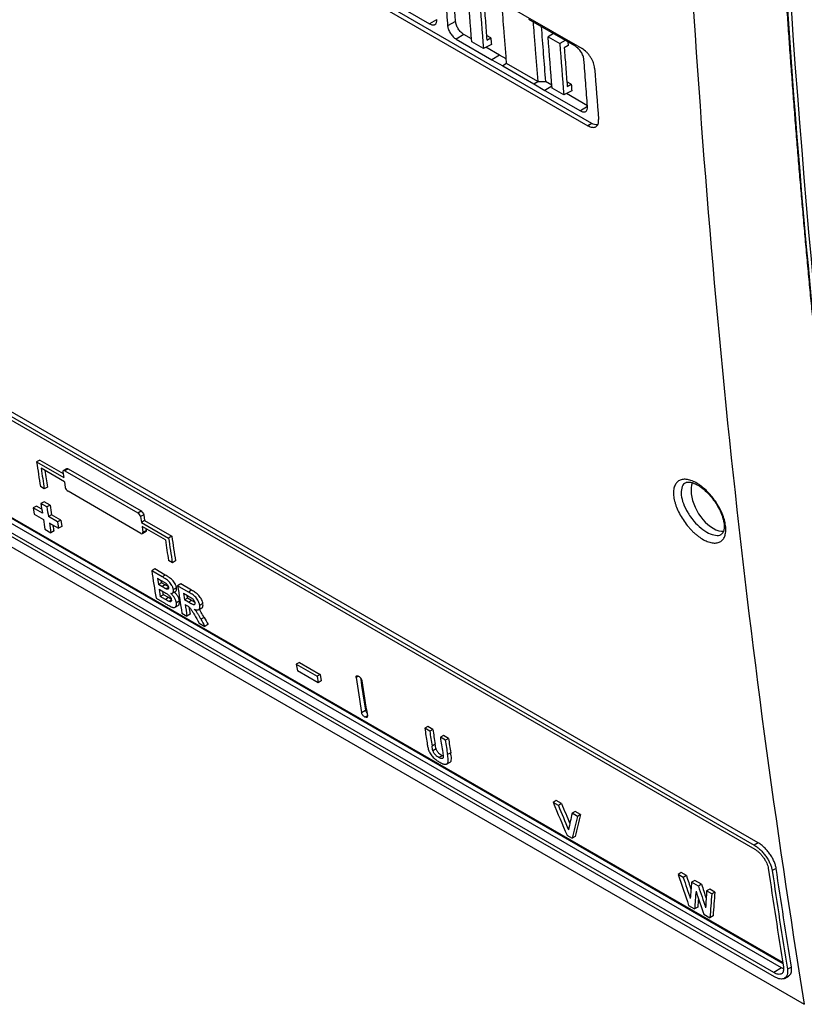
# Model space of a CAD drawing. Header units: millimetres. Extents: x -0.43 to 1.28, y -0.94 to 1.34.
# Tile 139 of 177: x 0.88 to 1.02, y 0.55 to 0.73. Entities that reach past the tile are written whole.
import ezdxf

# ---------------------------------------------------------------- set-up
doc = ezdxf.new("R2010")
doc.units = ezdxf.units.MM

msp = doc.modelspace()

# ---------------------------------------------------------------- linework, layer by layer
at = {"color": 7, "linetype": 'Continuous', "lineweight": 25}
for p, q in [((0.89319, 0.77613), (0.98016, 0.72592)), ((0.89427, 0.76206), (0.98124, 0.71185)), ((0.98195, 0.71227), (0.89498, 0.76248)), ((0.94593, 0.73413), (0.9524, 0.73042)), ((0.95712, 0.73084), (0.95568, 0.73003)), ((0.97249, 0.73008), (0.97047, 0.73121)), ((0.97896, 0.72633), (0.97249, 0.73008)), ((0.95865, 0.72848), (0.95723, 0.72763)), ((0.95723, 0.72763), (0.9637, 0.72387)), ((0.96003, 0.72768), (0.95865, 0.72848)), ((0.96219, 0.7259), (0.96007, 0.72713)), ((0.96354, 0.72786), (0.96275, 0.72832)), ((0.96282, 0.72747), (0.96354, 0.72786)), ((0.97496, 0.72865), (0.97399, 0.72805)), ((0.97399, 0.72805), (0.97611, 0.72683)), ((0.97711, 0.7274), (0.97611, 0.72683)), ((0.97759, 0.72712), (0.97764, 0.72647)), ((0.96364, 0.72668), (0.96219, 0.7259)), ((0.96512, 0.72472), (0.96266, 0.72615)), ((0.97764, 0.72647), (0.97692, 0.72606)), ((0.96512, 0.72472), (0.9637, 0.72387)), ((0.9637, 0.72387), (0.96572, 0.72275)), ((0.96636, 0.72403), (0.96512, 0.72472)), ((0.96642, 0.72317), (0.96572, 0.72275)), ((0.96572, 0.72275), (0.97137, 0.71948)), ((0.97208, 0.71991), (0.96642, 0.72317)), ((0.97137, 0.71948), (0.97208, 0.71991)), ((0.97208, 0.71991), (0.9735, 0.71991)), ((0.97467, 0.71921), (0.9735, 0.71991)), ((0.97819, 0.71941), (0.9774, 0.71987)), ((0.97137, 0.71948), (0.97339, 0.71828)), ((0.97468, 0.71905), (0.97339, 0.71828)), ((0.97339, 0.71828), (0.97986, 0.71457)), ((0.97683, 0.71745), (0.97471, 0.71867)), ((0.97828, 0.71823), (0.97683, 0.71745)), ((0.97746, 0.71902), (0.97819, 0.71941)), ((0.98115, 0.71549), (0.9773, 0.7177)), ((0.98195, 0.71227), (0.98124, 0.71185)), ((0.79402, 0.70626), (1.01152, 0.5807)), ((0.79413, 0.70551), (1.01164, 0.57995)), ((1.01224, 0.58113), (0.79473, 0.70669)), ((1.01672, 0.55928), (0.79695, 0.68615)), ((0.79702, 0.68599), (1.01674, 0.55914)), ((0.79466, 0.68214), (1.02065, 0.55168)), ((1.01509, 0.55745), (0.79758, 0.68301)), ((1.01521, 0.5567), (0.7977, 0.68226)), ((1.01652, 0.5583), (0.79901, 0.68386)), ((0.88138, 0.65088), (0.8808, 0.65055)), ((0.8808, 0.65055), (0.88575, 0.64769)), ((0.88138, 0.65088), (0.88564, 0.64842)), ((0.88587, 0.64694), (0.88162, 0.64939)), ((0.88559, 0.64875), (0.88575, 0.64769)), ((0.88624, 0.64932), (0.88567, 0.64899)), ((0.88652, 0.64928), (0.88595, 0.64895)), ((0.88595, 0.64895), (0.89924, 0.64128)), ((0.88652, 0.64928), (0.89982, 0.64161)), ((0.88587, 0.64694), (0.88603, 0.64589)), ((0.88219, 0.64564), (0.88149, 0.64605)), ((0.88277, 0.64597), (0.88219, 0.64564)), ((0.89981, 0.63752), (0.88652, 0.6452)), ((0.88216, 0.64331), (0.88158, 0.64298)), ((0.88267, 0.64235), (0.88158, 0.64298)), ((0.88324, 0.64268), (0.88216, 0.64331)), ((0.88324, 0.64268), (0.88267, 0.64235)), ((0.88076, 0.6425), (0.88018, 0.64217)), ((0.88018, 0.64217), (0.88036, 0.64102)), ((0.88186, 0.6412), (0.88018, 0.64217)), ((0.88036, 0.64102), (0.88204, 0.64005)), ((0.88175, 0.64193), (0.88076, 0.6425)), ((0.88352, 0.64091), (0.88295, 0.64058)), ((0.8852, 0.63994), (0.88352, 0.64091)), ((0.89924, 0.64128), (0.89982, 0.64161)), ((0.90031, 0.64091), (0.89974, 0.64058)), ((0.90031, 0.64091), (0.90047, 0.63986)), ((0.88462, 0.63961), (0.88295, 0.64058)), ((0.88313, 0.63942), (0.8848, 0.63845)), ((0.8852, 0.63994), (0.88462, 0.63961)), ((0.88462, 0.63961), (0.8848, 0.63845)), ((0.8852, 0.63994), (0.88538, 0.63879)), ((0.89974, 0.64058), (0.8999, 0.63953)), ((0.90047, 0.63986), (0.8999, 0.63953)), ((0.8999, 0.63953), (0.90485, 0.63667)), ((0.90047, 0.63986), (0.90542, 0.637)), ((0.88232, 0.63828), (0.88341, 0.63765)), ((0.88398, 0.63798), (0.88341, 0.63765)), ((0.88538, 0.63879), (0.8848, 0.63845)), ((0.90425, 0.63633), (0.90001, 0.63878)), ((0.90001, 0.63878), (0.90017, 0.63773)), ((0.90009, 0.63748), (0.90066, 0.63781)), ((0.90017, 0.63773), (0.90074, 0.63806)), ((0.90069, 0.63838), (0.90074, 0.63806)), ((0.90542, 0.637), (0.90485, 0.63667)), ((0.90553, 0.63217), (0.90482, 0.63258)), ((0.9061, 0.6325), (0.90553, 0.63217)), ((0.90234, 0.63104), (0.90177, 0.63071)), ((0.90367, 0.62961), (0.90177, 0.63071)), ((0.90424, 0.62994), (0.90234, 0.63104)), ((0.9028, 0.62935), (0.90338, 0.62902)), ((0.9028, 0.62935), (0.90299, 0.6282)), ((0.90356, 0.62853), (0.90299, 0.6282)), ((0.90422, 0.62815), (0.90356, 0.62853)), ((0.90424, 0.62994), (0.90367, 0.62961)), ((0.90706, 0.62831), (0.90649, 0.62798)), ((0.90904, 0.62717), (0.90706, 0.62831)), ((0.90364, 0.62782), (0.90299, 0.6282)), ((0.90312, 0.62736), (0.90392, 0.6269)), ((0.90312, 0.62736), (0.90333, 0.62602)), ((0.90422, 0.62815), (0.90364, 0.62782)), ((0.90482, 0.62767), (0.90437, 0.62741)), ((0.90552, 0.62662), (0.90609, 0.62695)), ((0.90629, 0.62761), (0.90572, 0.62728)), ((0.90847, 0.62684), (0.90649, 0.62798)), ((0.90753, 0.62662), (0.9083, 0.62618)), ((0.90753, 0.62662), (0.90772, 0.62541)), ((0.90904, 0.62717), (0.90847, 0.62684)), ((0.90255, 0.62571), (0.90415, 0.62479)), ((0.9039, 0.62635), (0.90333, 0.62602)), ((0.90426, 0.62548), (0.90333, 0.62602)), ((0.90483, 0.62581), (0.9039, 0.62635)), ((0.90483, 0.62581), (0.90426, 0.62548)), ((0.90534, 0.62535), (0.90494, 0.62512)), ((0.90683, 0.62522), (0.90626, 0.62489)), ((0.90829, 0.62574), (0.90772, 0.62541)), ((0.90845, 0.62498), (0.90772, 0.62541)), ((0.90902, 0.62531), (0.90829, 0.62574)), ((0.90902, 0.62531), (0.90845, 0.62498)), ((0.91109, 0.62473), (0.91052, 0.6244)), ((0.90602, 0.62408), (0.9066, 0.62441)), ((0.90727, 0.62298), (0.90818, 0.62246)), ((0.90785, 0.62457), (0.90805, 0.62445)), ((0.90855, 0.62411), (0.90876, 0.62279)), ((0.91032, 0.62362), (0.9109, 0.62395)), ((0.90876, 0.62279), (0.90818, 0.62246)), ((0.91039, 0.62118), (0.91145, 0.62057)), ((0.9113, 0.62222), (0.91072, 0.62189)), ((0.91202, 0.6209), (0.91145, 0.62057)), ((0.92869, 0.61401), (0.92811, 0.61367)), ((0.92869, 0.61401), (0.93247, 0.61182)), ((0.92811, 0.61367), (0.9319, 0.61149)), ((0.92811, 0.61367), (0.9283, 0.61248)), ((0.93209, 0.61029), (0.9283, 0.61248)), ((0.93247, 0.61182), (0.9319, 0.61149)), ((0.9319, 0.61149), (0.93209, 0.61029)), ((0.93266, 0.61062), (0.93209, 0.61029)), ((0.93247, 0.61182), (0.93266, 0.61062)), ((0.93999, 0.60489), (0.94071, 0.60531)), ((0.95208, 0.60233), (0.9515, 0.60199)), ((0.95241, 0.60147), (0.9515, 0.60199)), ((0.95298, 0.6018), (0.95208, 0.60233)), ((0.95298, 0.6018), (0.95241, 0.60147)), ((0.95492, 0.60068), (0.95435, 0.60035)), ((0.95526, 0.59983), (0.95435, 0.60035)), ((0.95583, 0.60016), (0.95492, 0.60068)), ((0.95583, 0.60016), (0.95526, 0.59983)), ((0.95341, 0.59909), (0.95284, 0.59876)), ((0.95358, 0.59823), (0.95301, 0.5979)), ((0.95465, 0.597), (0.95407, 0.59667)), ((0.95487, 0.59689), (0.95465, 0.597)), ((0.95624, 0.59754), (0.95567, 0.59721)), ((0.95555, 0.59549), (0.95613, 0.59583)), ((0.97546, 0.58883), (0.97489, 0.58849)), ((0.97642, 0.58827), (0.97546, 0.58883)), ((0.97585, 0.58794), (0.97489, 0.58849)), ((0.97642, 0.58827), (0.97585, 0.58794)), ((0.97892, 0.58683), (0.97835, 0.5865)), ((0.97931, 0.58594), (0.97835, 0.5865)), ((0.97988, 0.58627), (0.97892, 0.58683)), ((0.97988, 0.58627), (0.97931, 0.58594)), ((0.97742, 0.58249), (0.97835, 0.58195)), ((0.97893, 0.58228), (0.97835, 0.58195)), ((1.01224, 0.58113), (1.01152, 0.5807)), ((1.01552, 0.57646), (1.0148, 0.57606)), ((0.99824, 0.57568), (0.99767, 0.57534)), ((0.9986, 0.57481), (0.99767, 0.57534)), ((0.99917, 0.57514), (0.99824, 0.57568)), ((0.99917, 0.57514), (0.9986, 0.57481)), ((1.00068, 0.57427), (1.00011, 0.57393)), ((1.00135, 0.57322), (1.00011, 0.57393)), ((1.00192, 0.57355), (1.00068, 0.57427)), ((1.00192, 0.57355), (1.00135, 0.57322)), ((1.00342, 0.57268), (1.00285, 0.57235)), ((1.00436, 0.57215), (1.00342, 0.57268)), ((1.00378, 0.57181), (1.00285, 0.57235)), ((1.00436, 0.57215), (1.00378, 0.57181)), ((0.99958, 0.56969), (1.00067, 0.56907)), ((1.00124, 0.5694), (1.00067, 0.56907)), ((1.00233, 0.56811), (1.00346, 0.56746)), ((1.00403, 0.56779), (1.00346, 0.56746)), ((1.01652, 0.5583), (1.01509, 0.55745)), ((1.01685, 0.55814), (1.01652, 0.5583)), ((1.01829, 0.55846), (1.01756, 0.55806)), ((1.01704, 0.55641), (1.01778, 0.55681))]:
    msp.add_line(p, q, dxfattribs=at)
at = {"color": 250, "linetype": 'Continuous', "lineweight": 25}
for p, q in [((0.95363, 0.73116), (0.9524, 0.73042)), ((0.98114, 0.71533), (0.97986, 0.71457)), ((0.93944, 0.61151), (0.93899, 0.61126)), ((0.94105, 0.60428), (0.94061, 0.60403))]:
    msp.add_line(p, q, dxfattribs=at)
at = {"color": 7, "linetype": 'Continuous', "lineweight": 25, "flags": 128}
for points in [[(0.88398, 0.63798), (0.88395, 0.6382), (0.88391, 0.63842), (0.88388, 0.63864), (0.88384, 0.63887), (0.88382, 0.63902)], [(0.90356, 0.62853), (0.90354, 0.62867), (0.90351, 0.62882), (0.90349, 0.62895)], [(0.9039, 0.62635), (0.90388, 0.62652), (0.90385, 0.62669), (0.90382, 0.62685), (0.90382, 0.62686)], [(0.90829, 0.62574), (0.90827, 0.62589), (0.90824, 0.62604), (0.90823, 0.62615)]]:
    msp.add_lwpolyline(points, dxfattribs=at)
at = {"color": 7, "linetype": 'Continuous', "lineweight": 25}
for centre, radius, start, end in [((2.94615, 0.87763), 1.97895, 184.27989, 184.57123), ((2.61191, 0.91137), 1.75065, 188.56801, 188.7171), ((2.612, 0.91087), 1.75002, 188.59284, 188.71711), ((2.61117, 0.91108), 1.74862, 188.61998, 188.72031), ((2.60091, 0.90998), 1.73994, 188.82712, 188.8863), ((2.60182, 0.90966), 1.73919, 188.83034, 188.88955), ((2.602, 0.90935), 1.73994, 188.82712, 188.8863), ((2.59611, 0.90923), 1.73508, 188.92481, 188.98412), ((2.5972, 0.9086), 1.73508, 188.92481, 188.98412), ((2.63463, 0.8978), 1.75002, 188.59284, 188.71711), ((2.63595, 0.89749), 1.75065, 188.56801, 188.7171), ((2.63578, 0.8978), 1.7499, 188.57113, 188.72028), ((2.61723, 0.8978), 1.73613, 188.84974, 189.01672), ((2.62195, 0.89507), 1.73613, 188.84974, 189.01672), ((2.6205, 0.89418), 1.73374, 188.94605, 189.01677), ((2.6553, 0.87703), 1.73676, 188.80258, 189.01509), ((2.65483, 0.87738), 1.73558, 188.82223, 189.01922), ((2.65636, 0.87642), 1.73676, 188.80258, 189.01509), ((2.66889, 0.86939), 1.73807, 188.84978, 188.93841), ((2.66975, 0.86886), 1.73803, 188.84978, 188.94032), ((2.66957, 0.86917), 1.73729, 188.85302, 188.94359), ((2.67164, 0.86773), 1.73798, 188.84978, 188.94226), ((2.67267, 0.86723), 1.73811, 188.84978, 188.93704), ((2.6725, 0.86754), 1.73737, 188.85302, 188.94031)]:
    msp.add_arc(centre, radius, start, end, dxfattribs=at)
for centre, major_axis, ratio, start_param, end_param in [((2.7244, 1.82911), (1.22105, 2.04195), 0.587369, 2.350899, 2.470439), ((2.72511, 1.8287), (1.22105, 2.04195), 0.587369, 2.350899, 2.523225), ((1.00402, 0.64307), (-0.00283, 0.00489), 0.577382, 0.440264, 2.356276), ((1.00402, 0.64307), (-0.00283, 0.00489), 0.577382, 2.356276, 2.889035), ((2.40868, 2.01282), (-0.75142, 2.70461), 0.686612, 1.911539, 1.912179), ((2.41374, 2.0099), (-0.70609, 2.69662), 0.69014, 1.923161, 1.923719), ((2.41374, 2.0099), (-0.70585, 2.69572), 0.69014, 1.923216, 1.923775), ((2.54753, 1.93267), (0.16738, 2.51702), 0.715898, 2.181016, 2.183836), ((2.55224, 1.92995), (0.21823, 2.50271), 0.714628, 2.197754, 2.199851), ((2.55224, 1.92995), (0.21815, 2.50187), 0.714628, 2.197808, 2.199533), ((2.75016, 1.81569), (1.68418, 1.78904), 0.355247, 2.603215, 2.605312), ((2.75486, 1.81298), (1.69938, 1.78015), 0.346625, 2.603733, 2.606554), ((2.75486, 1.81298), (1.69881, 1.77955), 0.346625, 2.603788, 2.606609), ((2.60615, 1.89882), (0.62207, 2.3641), 0.689706, 2.333679, 2.336499), ((2.61068, 1.89621), (0.66259, 2.3475), 0.685425, 2.347439, 2.349376), ((2.61068, 1.89621), (0.66237, 2.34672), 0.685425, 2.347493, 2.34876), ((2.74021, 1.82143), (1.54938, 1.86918), 0.428969, 2.592482, 2.59442), ((2.61155, 1.89571), (0.64151, 2.3562), 0.6877, 2.340283, 2.342253), ((2.61155, 1.89571), (0.6413, 2.35542), 0.6877, 2.340337, 2.341606), ((2.74107, 1.82094), (1.5492, 1.86929), 0.429063, 2.593173, 2.595281), ((2.61065, 1.89622), (0.64161, 2.35616), 0.68769, 2.341029, 2.343138), ((2.74107, 1.82094), (1.54869, 1.86867), 0.429063, 2.594301, 2.595337), ((2.73815, 1.82262), (1.52776, 1.8822), 0.440145, 2.589745, 2.591715), ((2.74266, 1.82002), (1.54391, 1.87248), 0.43182, 2.591815, 2.594636), ((2.74266, 1.82002), (1.54339, 1.87185), 0.43182, 2.59187, 2.594691)]:
    msp.add_ellipse(centre, major_axis=major_axis, ratio=ratio, start_param=start_param, end_param=end_param, dxfattribs=at)
for points, knots in [([(1.03438, 0.57964), (1.03419, 0.5809), (1.03381, 0.58342), (1.03324, 0.5872), (1.03268, 0.59098), (1.03213, 0.59477), (1.03158, 0.59856), (1.03105, 0.60236), (1.03052, 0.60617), (1.03, 0.60998), (1.02949, 0.61379), (1.02898, 0.61761), (1.02848, 0.62144), (1.02799, 0.62527), (1.02751, 0.6291), (1.02704, 0.63295), (1.02657, 0.63679), (1.02611, 0.64064), (1.02566, 0.6445), (1.02522, 0.64836), (1.02478, 0.65223), (1.02435, 0.6561), (1.02393, 0.65998), (1.02352, 0.66386), (1.02311, 0.66775), (1.02272, 0.67164), (1.02233, 0.67554), (1.02195, 0.67944), (1.02157, 0.68334), (1.02121, 0.68725), (1.02085, 0.69117), (1.0205, 0.69509), (1.02016, 0.69902), (1.01982, 0.70295), (1.01949, 0.70689), (1.01917, 0.71083), (1.01886, 0.71477), (1.01856, 0.71872), (1.01826, 0.72268), (1.01797, 0.72663), (1.01769, 0.7306), (1.01742, 0.73457), (1.01716, 0.73854), (1.0169, 0.74252), (1.01665, 0.7465), (1.01641, 0.75049), (1.01617, 0.75448), (1.01602, 0.75714), (1.01595, 0.75848)], [0, 0, 0, 0, 0.021777, 0.043553, 0.065327, 0.087099, 0.10887, 0.130638, 0.152406, 0.174171, 0.195935, 0.217697, 0.239457, 0.261216, 0.282973, 0.304728, 0.326482, 0.348233, 0.369984, 0.391732, 0.413479, 0.435224, 0.456967, 0.478709, 0.500449, 0.522187, 0.543924, 0.565659, 0.587392, 0.609123, 0.630853, 0.652581, 0.674308, 0.696032, 0.717755, 0.739477, 0.761196, 0.782914, 0.80463, 0.826345, 0.848058, 0.869769, 0.891478, 0.913186, 0.934892, 0.956596, 0.978299, 1, 1, 1, 1]), ([(0.95502, 0.73863), (0.95507, 0.73791), (0.95513, 0.7372), (0.95518, 0.73648), (0.95523, 0.73576), (0.95529, 0.73504), (0.95534, 0.73433), (0.95545, 0.73289), (0.95557, 0.73146), (0.95568, 0.73003)], [0, 0, 0, 0, 0.00275976, 0.00275976, 0.00275976, 0.00551953, 0.00551953, 0.00551953, 0.01103896, 0.01103896, 0.01103896, 0.01103896]), ([(0.96228, 0.73451), (0.96237, 0.73334), (0.96246, 0.73216), (0.96255, 0.73099), (0.96264, 0.72982), (0.96273, 0.72865), (0.96282, 0.72748)], [0, 0, 0, 0, 0.004515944, 0.004515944, 0.004515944, 0.009031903, 0.009031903, 0.009031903, 0.009031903]), ([(0.96642, 0.72317), (0.96635, 0.72415), (0.96619, 0.72609), (0.96591, 0.72971), (0.96571, 0.73236), (0.96559, 0.73403)], [0, 0, 0, 0, 0.269403, 0.538805, 1, 1, 1, 1]), ([(0.9524, 0.73042), (0.95249, 0.73037), (0.95258, 0.73032), (0.95276, 0.73026), (0.95285, 0.73024), (0.95302, 0.73022), (0.9531, 0.73022), (0.95324, 0.73024), (0.95331, 0.73027), (0.95349, 0.73037), (0.95358, 0.73049), (0.95369, 0.73078), (0.95371, 0.73097), (0.9537, 0.73118)], [0, 0, 0, 0, 0.125, 0.125, 0.25, 0.25, 0.375, 0.375, 0.5, 0.5, 0.75, 0.75, 1, 1, 1, 1]), ([(0.95865, 0.72848), (0.95856, 0.72853), (0.95846, 0.72859), (0.95828, 0.72874), (0.95819, 0.72882), (0.95801, 0.72899), (0.95793, 0.72909), (0.95777, 0.72929), (0.95769, 0.7294), (0.95748, 0.72972), (0.95736, 0.72996), (0.95719, 0.73041), (0.95714, 0.73063), (0.95712, 0.73084)], [0, 0, 0, 0, 0.125, 0.125, 0.25, 0.25, 0.375, 0.375, 0.5, 0.5, 0.75, 0.75, 1, 1, 1, 1]), ([(0.97124, 0.73078), (0.9713, 0.73008), (0.97142, 0.7284), (0.9717, 0.72477), (0.97193, 0.72185), (0.97208, 0.71991)], [0, 0, 0, 0, 0.192972, 0.461983, 1, 1, 1, 1]), ([(0.95568, 0.73003), (0.95569, 0.72993), (0.95571, 0.72982), (0.95576, 0.7296), (0.95579, 0.72948), (0.95588, 0.72925), (0.95593, 0.72913), (0.95605, 0.7289), (0.95611, 0.72879), (0.95633, 0.72846), (0.9565, 0.72825), (0.95685, 0.72789), (0.95704, 0.72774), (0.95723, 0.72763)], [0, 0, 0, 0, 0.125, 0.125, 0.25, 0.25, 0.375, 0.375, 0.5, 0.5, 0.75, 0.75, 1, 1, 1, 1]), ([(0.97692, 0.72606), (0.97701, 0.72488), (0.9771, 0.72371), (0.97719, 0.72254), (0.97728, 0.72136), (0.97737, 0.72019), (0.97746, 0.71902)], [0, 0, 0, 0, 0.004515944, 0.004515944, 0.004515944, 0.009031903, 0.009031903, 0.009031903, 0.009031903]), ([(0.9805, 0.72392), (0.98049, 0.72403), (0.98047, 0.72413), (0.98042, 0.72436), (0.98039, 0.72447), (0.9803, 0.7247), (0.98025, 0.72482), (0.98014, 0.72505), (0.98007, 0.72517), (0.97993, 0.72539), (0.97985, 0.7255), (0.97969, 0.7257), (0.9796, 0.7258), (0.97933, 0.72607), (0.97914, 0.72622), (0.97895, 0.72633)], [0, 0, 0, 0, 0.125, 0.125, 0.25, 0.25, 0.375, 0.375, 0.5, 0.5, 0.625, 0.625, 0.75, 0.75, 1, 1, 1, 1]), ([(0.98246, 0.72235), (0.98244, 0.7225), (0.98242, 0.72266), (0.98234, 0.72299), (0.98229, 0.72316), (0.98216, 0.72351), (0.98209, 0.72368), (0.98192, 0.72403), (0.98182, 0.7242), (0.98161, 0.72453), (0.98149, 0.72469), (0.98125, 0.72499), (0.98112, 0.72514), (0.98072, 0.72553), (0.98044, 0.72576), (0.98016, 0.72592)], [0, 0, 0, 0, 0.125, 0.125, 0.25, 0.25, 0.375, 0.375, 0.5, 0.5, 0.625, 0.625, 0.75, 0.75, 1, 1, 1, 1]), ([(0.98116, 0.71532), (0.9811, 0.71604), (0.98105, 0.71675), (0.98099, 0.71747), (0.98094, 0.71819), (0.98088, 0.7189), (0.98083, 0.71962), (0.98072, 0.72105), (0.98061, 0.72249), (0.9805, 0.72392)], [0, 0, 0, 0, 0.00275976, 0.00275976, 0.00275976, 0.00551953, 0.00551953, 0.00551953, 0.01103896, 0.01103896, 0.01103896, 0.01103896]), ([(0.97986, 0.71457), (0.97995, 0.71451), (0.98005, 0.71447), (0.98023, 0.7144), (0.98031, 0.71438), (0.98048, 0.71436), (0.98056, 0.71436), (0.9807, 0.71439), (0.98077, 0.71441), (0.98095, 0.71452), (0.98104, 0.71463), (0.98116, 0.71493), (0.98118, 0.71511), (0.98116, 0.71532)], [0, 0, 0, 0, 0.125, 0.125, 0.25, 0.25, 0.375, 0.375, 0.5, 0.5, 0.75, 0.75, 1, 1, 1, 1]), ([(0.98124, 0.71185), (0.98138, 0.71177), (0.98152, 0.7117), (0.98179, 0.71161), (0.98192, 0.71157), (0.98217, 0.71154), (0.98228, 0.71154), (0.9825, 0.71158), (0.9826, 0.71162), (0.98278, 0.71172), (0.98286, 0.71179), (0.98299, 0.71195), (0.98304, 0.71205), (0.98313, 0.71227), (0.98316, 0.7124), (0.98319, 0.71267), (0.98319, 0.71281), (0.98318, 0.71297)], [0, 0, 0, 0, 0.125, 0.125, 0.25, 0.25, 0.375, 0.375, 0.5, 0.5, 0.625, 0.625, 0.75, 0.75, 0.875, 0.875, 1, 1, 1, 1]), ([(0.98298, 0.71199), (0.98279, 0.71199), (0.98248, 0.712), (0.9821, 0.71219), (0.98195, 0.71227)], [0, 0, 0, 0, 0.584927, 1, 1, 1, 1]), ([(0.88595, 0.64895), (0.88584, 0.64902), (0.88574, 0.64903), (0.88561, 0.64895), (0.88558, 0.64886), (0.88559, 0.64875)], [0, 0, 0, 0, 0.5, 0.5, 1, 1, 1, 1]), ([(0.88625, 0.64932), (0.88627, 0.64933), (0.88632, 0.64936), (0.88642, 0.64934), (0.8865, 0.6493), (0.88652, 0.64928)], [0, 0, 0, 0, 0.304198, 0.733873, 1, 1, 1, 1]), ([(0.99856, 0.64003), (0.99831, 0.6404), (0.99809, 0.64078), (0.9977, 0.64154), (0.99752, 0.64191), (0.99731, 0.64248), (0.99724, 0.64267), (0.99712, 0.64304), (0.99707, 0.64322), (0.99693, 0.64376), (0.99687, 0.6441), (0.99681, 0.64477), (0.99681, 0.64508), (0.99686, 0.64551), (0.99688, 0.64564), (0.99694, 0.64591), (0.99698, 0.64603), (0.99712, 0.64639), (0.99724, 0.64659), (0.99753, 0.64693), (0.99771, 0.64707), (0.9981, 0.64728), (0.99832, 0.64735), (0.99868, 0.64739), (0.99881, 0.6474), (0.99907, 0.64739), (0.99921, 0.64737), (0.99962, 0.64731), (0.99991, 0.64722), (1.00051, 0.64698), (1.00082, 0.64683), (1.00128, 0.64655), (1.00144, 0.64645), (1.00176, 0.64623), (1.00191, 0.64611), (1.00238, 0.64574), (1.00269, 0.64546), (1.00313, 0.64501), (1.00328, 0.64485), (1.00357, 0.64453), (1.00371, 0.64436), (1.00413, 0.64385), (1.00439, 0.64349), (1.00487, 0.64276), (1.00509, 0.64238), (1.00548, 0.64162), (1.00565, 0.64124), (1.00587, 0.64068), (1.00594, 0.64049), (1.00606, 0.64012), (1.00611, 0.63993), (1.00624, 0.63939), (1.0063, 0.63905), (1.00636, 0.63839), (1.00636, 0.63807), (1.0063, 0.6375), (1.00624, 0.63724), (1.00611, 0.63689), (1.00606, 0.63678), (1.00594, 0.63657), (1.00587, 0.63648), (1.00565, 0.63622), (1.00548, 0.63608), (1.00508, 0.63588), (1.00486, 0.63581), (1.0045, 0.63577), (1.00438, 0.63576), (1.00412, 0.63577), (1.00398, 0.63578), (1.00357, 0.63585), (1.00328, 0.63594), (1.00268, 0.63617), (1.00237, 0.63633), (1.00175, 0.6367), (1.00144, 0.63692), (1.00097, 0.6373), (1.00081, 0.63743), (1.0005, 0.6377), (1.0002, 0.63799), (0.99991, 0.6383), (0.99962, 0.63862), (0.99948, 0.63879), (0.99906, 0.6393), (0.9988, 0.63966), (0.99856, 0.64003)], [0, 0, 0, 0, 0.03125, 0.03125, 0.0625, 0.0625, 0.078125, 0.078125, 0.09375, 0.09375, 0.125, 0.125, 0.15625, 0.15625, 0.171875, 0.171875, 0.1875, 0.1875, 0.21875, 0.21875, 0.25, 0.25, 0.28125, 0.28125, 0.296875, 0.296875, 0.3125, 0.3125, 0.34375, 0.34375, 0.375, 0.375, 0.390625, 0.390625, 0.40625, 0.40625, 0.4375, 0.4375, 0.453125, 0.453125, 0.46875, 0.46875, 0.5, 0.5, 0.53125, 0.53125, 0.5625, 0.5625, 0.578125, 0.578125, 0.59375, 0.59375, 0.625, 0.625, 0.65625, 0.65625, 0.6875, 0.6875, 0.703125, 0.703125, 0.71875, 0.71875, 0.75, 0.75, 0.78125, 0.78125, 0.796875, 0.796875, 0.8125, 0.8125, 0.84375, 0.84375, 0.875, 0.875, 0.90625, 0.90625, 0.921875, 0.921875, 0.9375, 0.953125, 0.953125, 0.96875, 0.96875, 1, 1, 1, 1]), ([(0.99906, 0.64676), (0.9991, 0.64679), (0.99921, 0.64688), (0.99957, 0.64692), (1.00022, 0.64682), (1.00102, 0.64649), (1.00192, 0.64591), (1.00285, 0.64512), (1.00374, 0.64415), (1.00454, 0.64306), (1.0052, 0.6419), (1.0057, 0.64074), (1.00599, 0.63966), (1.00609, 0.63873), (1.00601, 0.63802), (1.00579, 0.6376), (1.00568, 0.63743), (1.00555, 0.63739), (1.00555, 0.63739)], [0, 0, 0, 0, 0.032311, 0.098193, 0.162558, 0.230819, 0.29899, 0.3687, 0.438739, 0.509387, 0.580271, 0.65096, 0.721449, 0.79073, 0.857759, 0.925763, 0.995843, 1, 1, 1, 1]), ([(0.88603, 0.64589), (0.88604, 0.64577), (0.88611, 0.64563), (0.88629, 0.64538), (0.88641, 0.64526), (0.88652, 0.6452)], [0, 0, 0, 0, 0.5, 0.5, 1, 1, 1, 1]), ([(0.89974, 0.64058), (0.89972, 0.6407), (0.89966, 0.64084), (0.89948, 0.6411), (0.89936, 0.64121), (0.89925, 0.64128)], [0, 0, 0, 0, 0.5, 0.5, 1, 1, 1, 1]), ([(0.89982, 0.64161), (0.89993, 0.64154), (0.90005, 0.64143), (0.90023, 0.64117), (0.90029, 0.64103), (0.90031, 0.64091)], [0, 0, 0, 0, 0.5, 0.5, 1, 1, 1, 1]), ([(0.89981, 0.63752), (0.89992, 0.63746), (0.90003, 0.63744), (0.90016, 0.63752), (0.90019, 0.63761), (0.90017, 0.63773)], [0, 0, 0, 0, 0.5, 0.5, 1, 1, 1, 1]), ([(0.90074, 0.63806), (0.90074, 0.63801), (0.90075, 0.63792), (0.90071, 0.63784), (0.90067, 0.63782), (0.90066, 0.63782)], [0, 0, 0, 0, 0.435101, 0.87029, 1, 1, 1, 1]), ([(0.90338, 0.62902), (0.90352, 0.62893), (0.90367, 0.62885), (0.90388, 0.62873), (0.90395, 0.62868), (0.9041, 0.6286), (0.90417, 0.62855), (0.90424, 0.62851)], [0, 0, 0, 0, 0.5, 0.5, 0.75, 0.75, 1, 1, 1, 1]), ([(0.90572, 0.62728), (0.90571, 0.62734), (0.9057, 0.62739), (0.90567, 0.62751), (0.90565, 0.62757), (0.9056, 0.62769), (0.90558, 0.62776), (0.90552, 0.62788), (0.90548, 0.62794), (0.90538, 0.62813), (0.9053, 0.62826), (0.90512, 0.62849), (0.90503, 0.62861), (0.90483, 0.62882), (0.90472, 0.62891), (0.90451, 0.62908), (0.9044, 0.62916), (0.90425, 0.62926), (0.90419, 0.62929), (0.90409, 0.62936), (0.90404, 0.62939), (0.90388, 0.62949), (0.90377, 0.62955), (0.90367, 0.62961)], [0, 0, 0, 0, 0.0625, 0.0625, 0.125, 0.125, 0.1875, 0.1875, 0.25, 0.25, 0.375, 0.375, 0.5, 0.5, 0.625, 0.625, 0.75, 0.75, 0.8125, 0.8125, 0.875, 0.875, 1, 1, 1, 1]), ([(0.90629, 0.62761), (0.90628, 0.62767), (0.90627, 0.62773), (0.90624, 0.62784), (0.90622, 0.6279), (0.90618, 0.62802), (0.90615, 0.62809), (0.90609, 0.62821), (0.90606, 0.62827), (0.90595, 0.62846), (0.90587, 0.62859), (0.9057, 0.62883), (0.9056, 0.62894), (0.9054, 0.62915), (0.9053, 0.62925), (0.90508, 0.62941), (0.90498, 0.62949), (0.90482, 0.62959), (0.90477, 0.62963), (0.90466, 0.62969), (0.90461, 0.62972), (0.90445, 0.62982), (0.90435, 0.62988), (0.90424, 0.62994)], [0, 0, 0, 0, 0.0625, 0.0625, 0.125, 0.125, 0.1875, 0.1875, 0.25, 0.25, 0.375, 0.375, 0.5, 0.5, 0.625, 0.625, 0.75, 0.75, 0.8125, 0.8125, 0.875, 0.875, 1, 1, 1, 1]), ([(0.90424, 0.62851), (0.90431, 0.62846), (0.90438, 0.62841), (0.90451, 0.62828), (0.90458, 0.62821), (0.90469, 0.62805), (0.90473, 0.62797), (0.90478, 0.62785), (0.9048, 0.62781), (0.90482, 0.62774), (0.90482, 0.6277), (0.90483, 0.62766)], [0, 0, 0, 0, 0.25, 0.25, 0.5, 0.5, 0.75, 0.75, 0.875, 0.875, 1, 1, 1, 1]), ([(0.90437, 0.62741), (0.90431, 0.62744), (0.90425, 0.62748), (0.90413, 0.62754), (0.90407, 0.62757), (0.90389, 0.62768), (0.90376, 0.62775), (0.90364, 0.62782)], [0, 0, 0, 0, 0.25, 0.25, 0.5, 0.5, 1, 1, 1, 1]), ([(0.90393, 0.6269), (0.90406, 0.62681), (0.9042, 0.62673), (0.90442, 0.6266), (0.90449, 0.62656), (0.90463, 0.62646), (0.9047, 0.62641), (0.90484, 0.6263), (0.90491, 0.62624), (0.90504, 0.62609), (0.9051, 0.62602), (0.90521, 0.62585), (0.90525, 0.62577), (0.9053, 0.62565), (0.90531, 0.62561), (0.90533, 0.62553), (0.90534, 0.62549), (0.90534, 0.62545)], [0, 0, 0, 0, 0.25, 0.25, 0.375, 0.375, 0.5, 0.5, 0.625, 0.625, 0.75, 0.75, 0.875, 0.875, 0.9375, 0.9375, 1, 1, 1, 1]), ([(0.90479, 0.62783), (0.90478, 0.62783), (0.90471, 0.62787), (0.90452, 0.62797), (0.90434, 0.62808), (0.90422, 0.62815)], [0, 0, 0, 0, 0.045124, 0.363709, 1, 1, 1, 1]), ([(0.90483, 0.62766), (0.90484, 0.62763), (0.90484, 0.62759), (0.90484, 0.62752), (0.90484, 0.62749), (0.90481, 0.62741), (0.90478, 0.62737), (0.90469, 0.62733), (0.90463, 0.62733), (0.90451, 0.62736), (0.90444, 0.62738), (0.90437, 0.62741)], [0, 0, 0, 0, 0.125, 0.125, 0.25, 0.25, 0.5, 0.5, 0.75, 0.75, 1, 1, 1, 1]), ([(0.90525, 0.62657), (0.90529, 0.62657), (0.90533, 0.62656), (0.90541, 0.62657), (0.90545, 0.62658), (0.90555, 0.62663), (0.90561, 0.62668), (0.90569, 0.6268), (0.90572, 0.62688), (0.90573, 0.62702), (0.90574, 0.62707), (0.90573, 0.62717), (0.90572, 0.62723), (0.90572, 0.62728)], [0, 0, 0, 0, 0.125, 0.125, 0.25, 0.25, 0.5, 0.5, 0.75, 0.75, 0.875, 0.875, 1, 1, 1, 1]), ([(0.90626, 0.62489), (0.90625, 0.62495), (0.90623, 0.62502), (0.9062, 0.62516), (0.90617, 0.62523), (0.90609, 0.62545), (0.90602, 0.62561), (0.90584, 0.62591), (0.90573, 0.62606), (0.90556, 0.62626), (0.9055, 0.62633), (0.90538, 0.62645), (0.90531, 0.62651), (0.90525, 0.62657)], [0, 0, 0, 0, 0.125, 0.125, 0.25, 0.25, 0.5, 0.5, 0.75, 0.75, 0.875, 0.875, 1, 1, 1, 1]), ([(0.90683, 0.62522), (0.90682, 0.62528), (0.90681, 0.62535), (0.90677, 0.62549), (0.90675, 0.62556), (0.90667, 0.62578), (0.90659, 0.62594), (0.90641, 0.62624), (0.90631, 0.62639), (0.90613, 0.62659), (0.90607, 0.62666), (0.90595, 0.62678), (0.90588, 0.62684), (0.90582, 0.6269)], [0, 0, 0, 0, 0.125, 0.125, 0.25, 0.25, 0.5, 0.5, 0.75, 0.75, 0.875, 0.875, 1, 1, 1, 1]), ([(0.90609, 0.62695), (0.9061, 0.62695), (0.9062, 0.62697), (0.90629, 0.62716), (0.90632, 0.62742), (0.90629, 0.62758), (0.90629, 0.62761)], [0, 0, 0, 0, 0.023657, 0.467128, 0.896828, 1, 1, 1, 1]), ([(0.91052, 0.62439), (0.91051, 0.62445), (0.9105, 0.62451), (0.91047, 0.62463), (0.91045, 0.62469), (0.91039, 0.62487), (0.91034, 0.625), (0.91021, 0.62526), (0.91014, 0.62539), (0.90997, 0.62565), (0.90988, 0.62577), (0.90967, 0.62599), (0.90956, 0.62609), (0.90935, 0.62627), (0.90923, 0.62635), (0.90891, 0.62658), (0.90869, 0.62671), (0.90847, 0.62684)], [0, 0, 0, 0, 0.0625, 0.0625, 0.125, 0.125, 0.25, 0.25, 0.375, 0.375, 0.5, 0.5, 0.625, 0.625, 0.75, 0.75, 1, 1, 1, 1]), ([(0.91109, 0.62473), (0.91108, 0.62478), (0.91107, 0.62484), (0.91104, 0.62496), (0.91103, 0.62502), (0.91097, 0.6252), (0.91091, 0.62533), (0.91079, 0.62559), (0.91071, 0.62572), (0.91054, 0.62598), (0.91045, 0.6261), (0.91025, 0.62632), (0.91014, 0.62643), (0.90992, 0.6266), (0.90981, 0.62669), (0.90948, 0.62691), (0.90926, 0.62704), (0.90904, 0.62717)], [0, 0, 0, 0, 0.0625, 0.0625, 0.125, 0.125, 0.25, 0.25, 0.375, 0.375, 0.5, 0.5, 0.625, 0.625, 0.75, 0.75, 1, 1, 1, 1]), ([(0.90415, 0.62479), (0.90434, 0.62468), (0.90453, 0.62457), (0.90491, 0.62436), (0.9051, 0.62425), (0.90529, 0.62416)], [0, 0, 0, 0, 0.5, 0.5, 1, 1, 1, 1]), ([(0.90494, 0.62512), (0.90488, 0.62514), (0.90483, 0.62517), (0.90471, 0.62523), (0.90466, 0.62526), (0.90449, 0.62535), (0.90437, 0.62542), (0.90426, 0.62548)], [0, 0, 0, 0, 0.25, 0.25, 0.5, 0.5, 1, 1, 1, 1]), ([(0.90533, 0.62554), (0.90528, 0.62556), (0.90511, 0.62565), (0.90494, 0.62575), (0.90483, 0.62581)], [0, 0, 0, 0, 0.311197, 1, 1, 1, 1]), ([(0.90534, 0.62545), (0.90535, 0.62538), (0.90536, 0.62531), (0.90534, 0.62519), (0.90532, 0.62514), (0.90524, 0.62508), (0.90519, 0.62507), (0.9051, 0.62507), (0.90507, 0.62508), (0.90501, 0.62509), (0.90497, 0.6251), (0.90494, 0.62512)], [0, 0, 0, 0, 0.25, 0.25, 0.5, 0.5, 0.75, 0.75, 0.875, 0.875, 1, 1, 1, 1]), ([(0.90529, 0.62416), (0.90537, 0.62412), (0.90545, 0.62409), (0.9056, 0.62404), (0.90567, 0.62403), (0.90581, 0.62402), (0.90587, 0.62402), (0.90599, 0.62406), (0.90604, 0.62408), (0.90612, 0.62415), (0.90616, 0.6242), (0.90621, 0.6243), (0.90624, 0.62436), (0.90627, 0.62449), (0.90628, 0.62456), (0.90628, 0.62471), (0.90627, 0.6248), (0.90626, 0.62489)], [0, 0, 0, 0, 0.125, 0.125, 0.25, 0.25, 0.375, 0.375, 0.5, 0.5, 0.625, 0.625, 0.75, 0.75, 0.875, 0.875, 1, 1, 1, 1]), ([(0.90659, 0.62442), (0.90661, 0.62443), (0.90672, 0.62446), (0.90681, 0.62467), (0.90687, 0.62495), (0.90684, 0.62516), (0.90683, 0.62522)], [0, 0, 0, 0, 0.063374, 0.429532, 0.849452, 1, 1, 1, 1]), ([(0.9083, 0.62618), (0.90842, 0.62611), (0.90854, 0.62604), (0.90872, 0.62593), (0.90878, 0.6259), (0.9089, 0.62582), (0.90896, 0.62579), (0.90902, 0.62575)], [0, 0, 0, 0, 0.5, 0.5, 0.75, 0.75, 1, 1, 1, 1]), ([(0.90962, 0.62487), (0.90963, 0.62481), (0.90963, 0.62474), (0.90961, 0.62463), (0.90959, 0.62459), (0.90952, 0.62453), (0.90948, 0.62451), (0.9094, 0.62452), (0.90937, 0.62452), (0.90931, 0.62453), (0.90928, 0.62455), (0.90918, 0.62459), (0.90912, 0.62462), (0.90898, 0.62469), (0.90892, 0.62472), (0.90872, 0.62483), (0.90858, 0.62491), (0.90845, 0.62498)], [0, 0, 0, 0, 0.125, 0.125, 0.25, 0.25, 0.375, 0.375, 0.4375, 0.4375, 0.5, 0.5, 0.625, 0.625, 0.75, 0.75, 1, 1, 1, 1]), ([(0.90902, 0.62575), (0.90909, 0.62569), (0.90916, 0.62564), (0.9093, 0.62551), (0.90936, 0.62543), (0.90947, 0.62527), (0.90952, 0.62519), (0.90959, 0.62502), (0.9096, 0.62495), (0.90962, 0.62487)], [0, 0, 0, 0, 0.25, 0.25, 0.5, 0.5, 0.75, 0.75, 1, 1, 1, 1]), ([(0.90968, 0.62496), (0.9096, 0.625), (0.90938, 0.6251), (0.90916, 0.62523), (0.90902, 0.62532)], [0, 0, 0, 0, 0.364369, 1, 1, 1, 1]), ([(0.91089, 0.62395), (0.9109, 0.62395), (0.91099, 0.62397), (0.91108, 0.62416), (0.91113, 0.62444), (0.9111, 0.62465), (0.91109, 0.62473)], [0, 0, 0, 0, 0.01534, 0.394057, 0.778566, 1, 1, 1, 1]), ([(0.90805, 0.62446), (0.90812, 0.62441), (0.9082, 0.62437), (0.90834, 0.62428), (0.90842, 0.62423), (0.90856, 0.62411), (0.90864, 0.62405), (0.90877, 0.6239), (0.90884, 0.62382), (0.90896, 0.62365), (0.90901, 0.62356), (0.90912, 0.62339), (0.90917, 0.62331), (0.90933, 0.62305), (0.90944, 0.62288), (0.90954, 0.62271)], [0, 0, 0, 0, 0.125, 0.125, 0.25, 0.25, 0.375, 0.375, 0.5, 0.5, 0.625, 0.625, 0.75, 0.75, 1, 1, 1, 1]), ([(0.90955, 0.6237), (0.90963, 0.62367), (0.90971, 0.62364), (0.90986, 0.6236), (0.90993, 0.62358), (0.91014, 0.62355), (0.91026, 0.62357), (0.91039, 0.62367), (0.91043, 0.62371), (0.91049, 0.62381), (0.91051, 0.62387), (0.91054, 0.624), (0.91054, 0.62407), (0.91054, 0.62423), (0.91053, 0.62431), (0.91052, 0.62439)], [0, 0, 0, 0, 0.125, 0.125, 0.25, 0.25, 0.5, 0.5, 0.625, 0.625, 0.75, 0.75, 0.875, 0.875, 1, 1, 1, 1]), ([(0.91072, 0.62189), (0.91064, 0.62205), (0.91056, 0.6222), (0.91039, 0.62251), (0.9103, 0.62267), (0.91011, 0.62298), (0.91001, 0.62313), (0.90984, 0.62335), (0.90979, 0.62342), (0.90967, 0.62356), (0.90961, 0.62363), (0.90955, 0.6237)], [0, 0, 0, 0, 0.25, 0.25, 0.5, 0.5, 0.75, 0.75, 0.875, 0.875, 1, 1, 1, 1]), ([(0.9113, 0.62222), (0.91113, 0.62252), (0.91089, 0.62298), (0.91057, 0.62349), (0.91042, 0.62367), (0.91039, 0.62371)], [0, 0, 0, 0, 0.601682, 0.91195, 1, 1, 1, 1]), ([(0.93899, 0.61126), (0.93898, 0.61133), (0.93898, 0.61139), (0.93902, 0.6115), (0.93905, 0.61154), (0.93917, 0.61161), (0.9393, 0.61159), (0.93944, 0.61151)], [0, 0, 0, 0, 0.25, 0.25, 0.5, 0.5, 1, 1, 1, 1]), ([(0.93944, 0.61151), (0.93951, 0.61147), (0.93958, 0.61142), (0.93972, 0.61128), (0.93978, 0.61121), (0.93995, 0.61097), (0.94003, 0.61079), (0.94005, 0.61064)], [0, 0, 0, 0, 0.25, 0.25, 0.5, 0.5, 1, 1, 1, 1]), ([(0.94071, 0.60531), (0.94072, 0.60524), (0.94076, 0.60511), (0.94086, 0.60491), (0.94094, 0.6048), (0.94098, 0.60476)], [0, 0, 0, 0, 0.385734, 0.771552, 1, 1, 1, 1]), ([(0.94061, 0.60402), (0.94054, 0.60407), (0.94047, 0.60412), (0.94033, 0.60425), (0.94027, 0.60433), (0.94009, 0.60457), (0.94001, 0.60474), (0.93999, 0.60489)], [0, 0, 0, 0, 0.25, 0.25, 0.5, 0.5, 1, 1, 1, 1]), ([(0.94105, 0.60428), (0.94106, 0.60421), (0.94106, 0.60414), (0.94103, 0.60404), (0.941, 0.604), (0.94088, 0.60393), (0.94075, 0.60394), (0.94061, 0.60402)], [0, 0, 0, 0, 0.25, 0.25, 0.5, 0.5, 1, 1, 1, 1]), ([(0.95192, 0.59934), (0.95195, 0.59913), (0.95199, 0.59891), (0.95206, 0.59859), (0.95208, 0.59848), (0.95214, 0.59825), (0.95217, 0.59814), (0.95221, 0.59802)], [0, 0, 0, 0, 0.5, 0.5, 0.75, 0.75, 1, 1, 1, 1]), ([(0.95221, 0.59802), (0.95223, 0.59797), (0.95225, 0.59791), (0.9523, 0.5978), (0.95233, 0.59774), (0.95241, 0.59757), (0.95248, 0.59745), (0.95263, 0.59722), (0.95271, 0.59711), (0.95288, 0.59689), (0.95297, 0.59679), (0.95316, 0.5966), (0.95325, 0.5965), (0.95345, 0.59634), (0.95355, 0.59626), (0.95374, 0.59612), (0.95384, 0.59606), (0.95404, 0.59593), (0.95413, 0.59587), (0.95423, 0.59582)], [0, 0, 0, 0, 0.0625, 0.0625, 0.125, 0.125, 0.25, 0.25, 0.375, 0.375, 0.5, 0.5, 0.625, 0.625, 0.75, 0.75, 0.875, 0.875, 1, 1, 1, 1]), ([(0.95301, 0.5979), (0.95296, 0.59805), (0.95293, 0.59819), (0.95288, 0.59848), (0.95286, 0.59862), (0.95284, 0.59876)], [0, 0, 0, 0, 0.5, 0.5, 1, 1, 1, 1]), ([(0.95407, 0.59667), (0.95397, 0.59673), (0.95386, 0.59679), (0.9537, 0.59692), (0.95365, 0.59696), (0.95354, 0.59706), (0.95349, 0.59711), (0.95339, 0.59722), (0.95335, 0.59728), (0.95326, 0.5974), (0.95322, 0.59746), (0.95314, 0.59759), (0.95311, 0.59765), (0.95305, 0.59778), (0.95303, 0.59784), (0.95301, 0.5979)], [0, 0, 0, 0, 0.25, 0.25, 0.375, 0.375, 0.5, 0.5, 0.625, 0.625, 0.75, 0.75, 0.875, 0.875, 1, 1, 1, 1]), ([(0.95358, 0.59823), (0.95353, 0.59838), (0.95351, 0.59852), (0.95345, 0.59881), (0.95343, 0.59895), (0.95341, 0.59909)], [0, 0, 0, 0, 0.5, 0.5, 1, 1, 1, 1]), ([(0.95465, 0.597), (0.95454, 0.59706), (0.95443, 0.59713), (0.95428, 0.59725), (0.95422, 0.59729), (0.95412, 0.59739), (0.95407, 0.59744), (0.95397, 0.59755), (0.95392, 0.59761), (0.95383, 0.59773), (0.95379, 0.59779), (0.95371, 0.59792), (0.95368, 0.59798), (0.95362, 0.59811), (0.9536, 0.59817), (0.95358, 0.59823)], [0, 0, 0, 0, 0.25, 0.25, 0.375, 0.375, 0.5, 0.5, 0.625, 0.625, 0.75, 0.75, 0.875, 0.875, 1, 1, 1, 1]), ([(0.95478, 0.59758), (0.95481, 0.59741), (0.95484, 0.59724), (0.95486, 0.59698), (0.95487, 0.5969), (0.95488, 0.59674), (0.95487, 0.59667), (0.95482, 0.59655), (0.95478, 0.59651), (0.95468, 0.59647), (0.95462, 0.59646), (0.95448, 0.59648), (0.9544, 0.59651), (0.95424, 0.59657), (0.95416, 0.59662), (0.95407, 0.59667)], [0, 0, 0, 0, 0.25, 0.25, 0.375, 0.375, 0.5, 0.5, 0.625, 0.625, 0.75, 0.75, 0.875, 0.875, 1, 1, 1, 1]), ([(0.95423, 0.59582), (0.95438, 0.59573), (0.95452, 0.59566), (0.95473, 0.59556), (0.9548, 0.59553), (0.95494, 0.59548), (0.95501, 0.59547), (0.9552, 0.59543), (0.95532, 0.59542), (0.95547, 0.59546), (0.95552, 0.59548), (0.95561, 0.59553), (0.95564, 0.59556), (0.95573, 0.59568), (0.95577, 0.59579), (0.9558, 0.59604), (0.95579, 0.59618), (0.95577, 0.59647), (0.95575, 0.59662), (0.95571, 0.59691), (0.95569, 0.59706), (0.95567, 0.59721)], [0, 0, 0, 0, 0.125, 0.125, 0.1875, 0.1875, 0.25, 0.25, 0.375, 0.375, 0.4375, 0.4375, 0.5, 0.5, 0.625, 0.625, 0.75, 0.75, 0.875, 0.875, 1, 1, 1, 1]), ([(0.95611, 0.59585), (0.95615, 0.59586), (0.95628, 0.59591), (0.95642, 0.59636), (0.95633, 0.59698), (0.95625, 0.59746), (0.95624, 0.59754)], [0, 0, 0, 0, 0.0897736, 0.3046254, 0.876328, 1, 1, 1, 1]), ([(1.01152, 0.5807), (1.01171, 0.58059), (1.0119, 0.58046), (1.01227, 0.58018), (1.01246, 0.58001), (1.01283, 0.57966), (1.01301, 0.57948), (1.01335, 0.57908), (1.01351, 0.57887), (1.01381, 0.57844), (1.01395, 0.57822), (1.0142, 0.57777), (1.01432, 0.57755), (1.01451, 0.57711), (1.01459, 0.57689), (1.01472, 0.57646), (1.01477, 0.57625), (1.0148, 0.57606)], [0, 0, 0, 0, 0.125, 0.125, 0.25, 0.25, 0.375, 0.375, 0.5, 0.5, 0.625, 0.625, 0.75, 0.75, 0.875, 0.875, 1, 1, 1, 1]), ([(1.01163, 0.57995), (1.01178, 0.57987), (1.01192, 0.57977), (1.0122, 0.57956), (1.01234, 0.57943), (1.01261, 0.57917), (1.01275, 0.57903), (1.013, 0.57873), (1.01312, 0.57857), (1.01335, 0.57825), (1.01345, 0.57809), (1.01364, 0.57775), (1.01373, 0.57758), (1.01387, 0.57725), (1.01393, 0.57709), (1.01403, 0.57677), (1.01407, 0.57661), (1.01409, 0.57647)], [0, 0, 0, 0, 0.125, 0.125, 0.25, 0.25, 0.375, 0.375, 0.5, 0.5, 0.625, 0.625, 0.75, 0.75, 0.875, 0.875, 1, 1, 1, 1]), ([(1.01552, 0.57646), (1.01549, 0.57666), (1.01545, 0.57687), (1.01532, 0.57729), (1.01524, 0.57751), (1.01504, 0.57796), (1.01493, 0.57818), (1.01468, 0.57863), (1.01454, 0.57886), (1.01423, 0.57929), (1.01407, 0.57949), (1.01373, 0.57989), (1.01355, 0.58009), (1.01318, 0.58044), (1.013, 0.5806), (1.01262, 0.58089), (1.01243, 0.58102), (1.01224, 0.58113)], [0, 0, 0, 0, 0.125, 0.125, 0.25, 0.25, 0.375, 0.375, 0.5, 0.5, 0.625, 0.625, 0.75, 0.75, 0.875, 0.875, 1, 1, 1, 1]), ([(1.01685, 0.55846), (1.01687, 0.55832), (1.01688, 0.55818), (1.01688, 0.55793), (1.01686, 0.55781), (1.0168, 0.5576), (1.01675, 0.55751), (1.01664, 0.55735), (1.01657, 0.55729), (1.01641, 0.55719), (1.01631, 0.55716), (1.01611, 0.55713), (1.016, 0.55713), (1.01564, 0.55718), (1.01537, 0.55728), (1.01509, 0.55745)], [0, 0, 0, 0, 0.125, 0.125, 0.25, 0.25, 0.375, 0.375, 0.5, 0.5, 0.625, 0.625, 0.75, 0.75, 1, 1, 1, 1]), ([(1.01775, 0.55685), (1.01787, 0.55692), (1.01819, 0.5571), (1.01836, 0.55769), (1.01831, 0.55824), (1.01829, 0.55846)], [0, 0, 0, 0, 0.280374, 0.703072, 1, 1, 1, 1]), ([(1.01756, 0.55806), (1.01759, 0.55786), (1.0176, 0.55768), (1.01759, 0.55734), (1.01757, 0.55718), (1.01748, 0.5569), (1.01743, 0.55678), (1.01727, 0.55657), (1.01718, 0.55649), (1.01696, 0.55636), (1.01684, 0.55632), (1.01657, 0.55628), (1.01642, 0.55628), (1.0161, 0.55632), (1.01593, 0.55637), (1.01558, 0.5565), (1.01539, 0.55659), (1.01521, 0.5567)], [0, 0, 0, 0, 0.125, 0.125, 0.25, 0.25, 0.375, 0.375, 0.5, 0.5, 0.625, 0.625, 0.75, 0.75, 0.875, 0.875, 1, 1, 1, 1])]:
    msp.add_open_spline(points, degree=3, knots=knots, dxfattribs=at)
for points in [[(0.9992, 0.75458), (1.00291, 0.68458), (1.01007, 0.6168), (1.02065, 0.55168)], [(0.95712, 0.73084), (0.9569, 0.7337), (0.95668, 0.73657), (0.95646, 0.73944)], [(0.96007, 0.72713), (0.95982, 0.73025), (0.95958, 0.73337), (0.95935, 0.73651)], [(0.96147, 0.73528), (0.9617, 0.73215), (0.96194, 0.72902), (0.96219, 0.7259)], [(0.96354, 0.72786), (0.96357, 0.72747), (0.9636, 0.72707), (0.96364, 0.72668)], [(0.97471, 0.71867), (0.97446, 0.72179), (0.97422, 0.72492), (0.97399, 0.72805)], [(0.97611, 0.72683), (0.97635, 0.7237), (0.97659, 0.72057), (0.97683, 0.71745)], [(0.98246, 0.72235), (0.98269, 0.71921), (0.98293, 0.71609), (0.98318, 0.71297)], [(0.97819, 0.71941), (0.97822, 0.71902), (0.97825, 0.71862), (0.97828, 0.71823)], [(1.01409, 0.57647), (1.01498, 0.57044), (1.0159, 0.56444), (1.01685, 0.55846)], [(1.01829, 0.55846), (1.01734, 0.56444), (1.01642, 0.57044), (1.01552, 0.57646)], [(1.0148, 0.57606), (1.01569, 0.57003), (1.01661, 0.56403), (1.01756, 0.55806)]]:
    msp.add_open_spline(points, degree=3, dxfattribs=at)
at = {"color": 250, "linetype": 'Continuous', "lineweight": 25}
for points, knots in [([(0.99907, 0.64672), (0.99899, 0.6467), (0.99859, 0.64658), (0.99825, 0.64582), (0.99816, 0.64456), (0.99856, 0.64297), (0.99919, 0.64167), (0.99965, 0.64097), (0.99976, 0.64079)], [0, 0, 0, 0, 0.054369, 0.273924, 0.493712, 0.712588, 0.929791, 1, 1, 1, 1]), ([(0.99976, 0.64079), (1.00001, 0.64044), (1.00064, 0.63958), (1.00184, 0.63841), (1.00276, 0.6378), (1.00364, 0.63737), (1.00448, 0.63713), (1.00528, 0.63713), (1.00551, 0.63738), (1.00552, 0.6374)], [0, 0, 0, 0, 0.142349, 0.351457, 0.560602, 0.561016, 0.771706, 0.984144, 1, 1, 1, 1])]:
    msp.add_open_spline(points, degree=3, knots=knots, dxfattribs=at)

doc.saveas('drawing.dxf')
